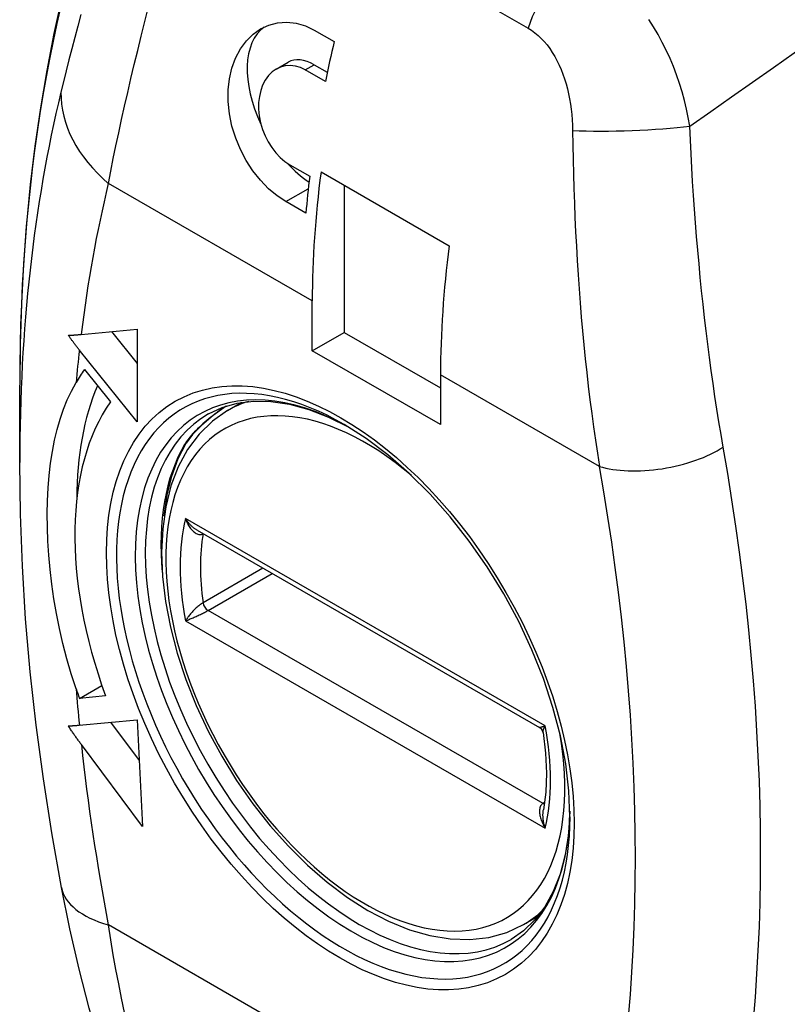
# Model space of a CAD drawing. Header units: inches. Extents: x 42.78 to 50.1, y 15.45 to 24.92.
# Tile 4 of 10: x 46.72 to 47.25, y 17.51 to 18.2. Entities that reach past the tile are written whole.
import ezdxf

# ---------------------------------------------------------------- set-up
doc = ezdxf.new("R2010")
doc.units = ezdxf.units.IN
doc.header["$MEASUREMENT"] = 0
doc.layers.add('Visible Edges(ANSI)', color=7, linetype='Continuous', lineweight=25)
doc.layers.add('Visible Tangent Edges(ANSI)', color=7, linetype='Continuous', lineweight=25)

msp = doc.modelspace()

# ---------------------------------------------------------------- linework, layer by layer
at = {"layer": 'Visible Edges(ANSI)'}
for p, q in [((46.92528, 18.18788), (46.9392, 18.17986)), ((46.89893, 18.16082), (46.90712, 18.16553)), ((46.933, 18.15215), (46.91908, 18.16017)), ((46.92529, 18.16374), (46.93434, 18.15853)), ((46.90822, 18.09436), (46.92214, 18.08635)), ((46.92998, 18.08929), (47.01906, 18.03799)), ((46.94617, 18.07996), (46.94617, 17.97791)), ((46.91946, 18.06067), (46.90554, 18.06868)), ((46.9239, 17.96509), (46.9239, 17.99969)), ((46.76337, 17.97647), (46.80232, 17.98004)), ((46.78445, 17.9784), (46.80232, 17.95618)), ((46.80232, 17.98004), (46.80232, 17.91566)), ((46.9239, 17.96509), (46.94617, 17.97791)), ((46.94617, 17.97791), (47.01298, 17.93944)), ((46.80232, 17.91566), (46.7621, 17.96567)), ((47.01298, 17.91379), (46.9239, 17.96509)), ((46.76558, 17.95205), (46.78366, 17.92957)), ((47.01298, 17.94839), (47.01298, 17.91379)), ((46.72068, 17.88739), (46.72068, 17.94132)), ((46.86506, 17.92358), (46.87506, 17.92933)), ((46.84393, 17.84042), (47.0818, 17.70344)), ((46.76221, 17.72365), (46.77774, 17.7326)), ((46.7803, 17.72531), (46.76221, 17.72365)), ((46.7621, 17.70506), (46.80221, 17.70874)), ((46.7838, 17.70705), (46.80364, 17.68049)), ((46.80221, 17.70874), (46.80594, 17.63475)), ((46.80594, 17.63475), (46.7635, 17.69158)), ((47.07066, 17.56655), (47.08066, 17.5723))]:
    msp.add_line(p, q, dxfattribs=at)
at = {"layer": 'Visible Edges(ANSI)', "flags": 128}
for points in [[(46.79592, 18.35238), (46.78679, 18.32996), (46.77825, 18.30704), (46.7703, 18.28363), (46.76294, 18.25974), (46.75617, 18.23541), (46.75, 18.21062), (46.74441, 18.18541), (46.73942, 18.15977), (46.73502, 18.13374), (46.73121, 18.10731), (46.72798, 18.08051), (46.72535, 18.05334), (46.7233, 18.02583), (46.72184, 17.99797), (46.72097, 17.9698), (46.72068, 17.94132)], [(46.90554, 18.06868), (46.89956, 18.07264), (46.8936, 18.07761), (46.88789, 18.0835), (46.88262, 18.09016), (46.87795, 18.09737), (46.87399, 18.10487), (46.87071, 18.11277), (46.8681, 18.12111), (46.86631, 18.12966), (46.86543, 18.13817), (46.86546, 18.14639), (46.86632, 18.1541), (46.86803, 18.16141), (46.87061, 18.16838), (46.874, 18.17476), (46.87815, 18.18033), (46.8829, 18.18499), (46.88805, 18.18862), (46.89364, 18.19125), (46.89974, 18.19289), (46.90615, 18.1934), (46.91269, 18.19269), (46.91914, 18.19081), (46.92528, 18.18788)], [(46.91908, 18.16017), (46.9157, 18.16179), (46.91217, 18.16285), (46.90861, 18.16327), (46.90513, 18.16303), (46.90183, 18.16216), (46.89882, 18.16075), (46.89604, 18.15877), (46.8935, 18.15623), (46.89127, 18.15317), (46.88945, 18.14966), (46.88807, 18.14581), (46.88715, 18.14178), (46.88667, 18.13752), (46.88664, 18.13296), (46.88709, 18.12825), (46.88802, 18.1235), (46.88939, 18.11887), (46.89112, 18.11448), (46.89323, 18.11031), (46.89573, 18.1063), (46.89857, 18.10259), (46.90167, 18.09931), (46.90493, 18.09655), (46.90822, 18.09436)], [(46.75454, 17.97587), (46.7549, 17.97588), (46.75526, 17.9759), (46.75562, 17.97592), (46.75598, 17.97593), (46.75635, 17.97595), (46.75671, 17.97597), (46.75708, 17.97599), (46.75745, 17.97601), (46.75781, 17.97604), (46.75818, 17.97606), (46.75855, 17.97608), (46.75892, 17.97611), (46.75929, 17.97613), (46.75966, 17.97616), (46.76003, 17.97619), (46.7604, 17.97622), (46.76077, 17.97624), (46.76114, 17.97627), (46.76151, 17.9763), (46.76188, 17.97634), (46.76226, 17.97637), (46.76263, 17.9764), (46.763, 17.97643), (46.76337, 17.97647)], [(46.7621, 17.96567), (46.76178, 17.96607), (46.76146, 17.96647), (46.76114, 17.96688), (46.76082, 17.96728), (46.7605, 17.96769), (46.76018, 17.96811), (46.75986, 17.96852), (46.75954, 17.96894), (46.75922, 17.96936), (46.75891, 17.96978), (46.75859, 17.9702), (46.75827, 17.97062), (46.75796, 17.97105), (46.75764, 17.97148), (46.75733, 17.97191), (46.75701, 17.97234), (46.7567, 17.97278), (46.75639, 17.97321), (46.75608, 17.97365), (46.75577, 17.97409), (46.75546, 17.97453), (46.75515, 17.97498), (46.75484, 17.97542), (46.75454, 17.97587)], [(46.75981, 17.73038), (46.7564, 17.7408), (46.75334, 17.75124), (46.75064, 17.76169), (46.74826, 17.77212), (46.7462, 17.78251), (46.74445, 17.79281), (46.74299, 17.80302), (46.74182, 17.81311), (46.74093, 17.82306), (46.7403, 17.83282), (46.73994, 17.84239), (46.73984, 17.85175), (46.74002, 17.86089), (46.74046, 17.86982), (46.74118, 17.87851), (46.74217, 17.88697), (46.74343, 17.89516), (46.74495, 17.90299), (46.74675, 17.91048), (46.74881, 17.91762), (46.75115, 17.92444), (46.75376, 17.93093), (46.75665, 17.93711), (46.75981, 17.94298)], [(46.86411, 17.92674), (46.85502, 17.92012), (46.8471, 17.91347), (46.84077, 17.907), (46.83637, 17.90103)], [(46.85177, 17.92127), (46.86136, 17.92578), (46.87182, 17.92876), (46.88313, 17.93016), (46.89523, 17.92992), (46.90803, 17.92799), (46.92141, 17.92435), (46.93522, 17.919), (46.94932, 17.91195)], [(46.86506, 17.92358), (46.85453, 17.91625), (46.84524, 17.90719), (46.83731, 17.89654), (46.83082, 17.88448), (46.82577, 17.87118), (46.82216, 17.85677), (46.82, 17.8414), (46.81927, 17.8252), (46.81994, 17.80831), (46.822, 17.79088), (46.82541, 17.77305), (46.83012, 17.75499), (46.83611, 17.73684), (46.8433, 17.71877), (46.85162, 17.70095), (46.861, 17.68353), (46.87136, 17.66667), (46.8826, 17.65052), (46.89462, 17.63524), (46.90731, 17.62095), (46.92056, 17.6078), (46.93427, 17.59591), (46.94832, 17.58538), (46.96258, 17.57632), (46.97696, 17.56883), (46.99134, 17.56298), (47.00562, 17.55886), (47.01966, 17.55655), (47.03335, 17.55612), (47.04653, 17.55763), (47.05904, 17.56111), (47.07066, 17.56655)], [(47.10293, 17.64144), (47.10218, 17.65946), (47.09994, 17.67826), (47.09622, 17.69765), (47.09103, 17.71743), (47.08444, 17.73739), (47.0765, 17.75733), (47.06728, 17.77704), (47.05689, 17.79633), (47.04542, 17.815), (47.033, 17.83287), (47.01974, 17.84974), (47.00578, 17.86546), (46.99128, 17.87988), (46.97638, 17.89283), (46.96124, 17.90421), (46.94604, 17.9139)], [(46.82108, 17.85044), (46.82314, 17.86479), (46.82641, 17.87808), (46.83084, 17.89019), (46.83637, 17.90103)], [(46.74972, 17.59238), (46.74297, 17.63017), (46.7371, 17.66775), (46.73212, 17.70511), (46.72802, 17.74219), (46.72482, 17.77899), (46.72252, 17.81548), (46.72114, 17.85162), (46.72068, 17.88739)], [(46.75444, 17.70457), (46.75475, 17.70459), (46.75506, 17.7046), (46.75537, 17.70461), (46.75568, 17.70462), (46.756, 17.70464), (46.75631, 17.70465), (46.75663, 17.70467), (46.75695, 17.70468), (46.75726, 17.7047), (46.75758, 17.70472), (46.7579, 17.70474), (46.75822, 17.70476), (46.75854, 17.70478), (46.75886, 17.7048), (46.75919, 17.70482), (46.75951, 17.70485), (46.75983, 17.70487), (46.76016, 17.7049), (46.76048, 17.70492), (46.7608, 17.70495), (46.76113, 17.70498), (46.76145, 17.705), (46.76178, 17.70503), (46.7621, 17.70506)], [(46.7635, 17.69158), (46.76312, 17.6921), (46.76274, 17.69261), (46.76236, 17.69313), (46.76198, 17.69365), (46.7616, 17.69417), (46.76122, 17.6947), (46.76084, 17.69522), (46.76046, 17.69576), (46.76007, 17.69629), (46.75969, 17.69683), (46.75932, 17.69736), (46.75894, 17.69791), (46.75856, 17.69845), (46.75818, 17.699), (46.7578, 17.69954), (46.75743, 17.70009), (46.75705, 17.70065), (46.75667, 17.7012), (46.7563, 17.70176), (46.75593, 17.70232), (46.75555, 17.70288), (46.75518, 17.70344), (46.75481, 17.70401), (46.75444, 17.70457)], [(47.08418, 17.69998), (47.0834, 17.70195), (47.0818, 17.70344)], [(47.08418, 17.69998), (47.08593, 17.6855), (47.08655, 17.67163), (47.08605, 17.65852), (47.08446, 17.6463)], [(47.1029, 17.64526), (47.10192, 17.62953), (47.09962, 17.6149), (47.09605, 17.6015), (47.09129, 17.58946), (47.08542, 17.57888), (47.07854, 17.5698), (47.07071, 17.56224), (47.06199, 17.55621)], [(46.81087, 17.3901), (46.80154, 17.41128), (46.79267, 17.43375), (46.78426, 17.45748), (46.77629, 17.48247), (46.76882, 17.50858), (46.76189, 17.53566), (46.75552, 17.56363), (46.74972, 17.59238)]]:
    msp.add_lwpolyline(points, dxfattribs=at)
at = {"layer": 'Visible Edges(ANSI)'}
for centre, major_axis, start_param, end_param in [((46.92529, 18.13397), (-0.03291, 0.05715), 0.055352, 1.440516), ((47.37639, 18.26827), (-0.32425, -0.56307), 5.183286, 5.230698), ((46.92529, 18.13397), (-0.01817, 0.03156), 5.499721, 6.283185), ((46.92529, 18.13397), (0.03291, -0.05715), 5.086085, 5.421649), ((47.37639, 18.26827), (-0.32425, -0.56307), 5.345321, 5.391141), ((47.38335, 18.26427), (0.32425, 0.56307), 2.19146, 2.354261), ((47.47243, 18.21297), (-0.32425, -0.56307), 5.333052, 5.495853), ((46.94339, 17.73097), (-0.1449, 0.25162), 0.263733, 0.323023), ((46.96566, 17.74379), (0.1449, -0.25162), 3.553686, 3.926806), ((46.94339, 17.73097), (-0.13016, 0.22603), 0.263733, 1.273186), ((46.94339, 17.73097), (-0.1449, 0.25162), 1.25164, 1.277026)]:
    msp.add_ellipse(centre, major_axis=major_axis, ratio=0.578093, start_param=start_param, end_param=end_param, dxfattribs=at)
at = {"layer": 'Visible Tangent Edges(ANSI)'}
for p, q in [((46.84189, 18.32276), (47.07379, 18.18922)), ((46.91908, 18.16017), (46.92529, 18.16374)), ((46.9239, 17.99969), (46.78225, 18.08126)), ((46.90554, 18.06868), (46.92113, 18.07766)), ((47.12339, 17.88481), (47.01298, 17.94839)), ((47.08576, 17.70456), (46.83582, 17.84849)), ((46.84802, 17.83804), (46.84804, 17.83806)), ((46.88966, 17.81409), (46.84802, 17.79011)), ((46.8515, 17.78471), (46.89609, 17.81039)), ((47.08422, 17.6507), (46.8515, 17.78471)), ((46.83582, 17.77742), (47.08576, 17.63349)), ((47.08525, 17.65129), (47.08422, 17.6507)), ((47.12339, 17.36982), (46.78225, 17.56627))]:
    msp.add_line(p, q, dxfattribs=at)
at = {"layer": 'Visible Tangent Edges(ANSI)', "flags": 128}
for points in [[(46.78225, 18.08126), (46.78394, 18.08988), (46.78571, 18.09865), (46.78756, 18.10756), (46.78949, 18.1166), (46.7915, 18.12579), (46.79358, 18.13512), (46.79574, 18.14458), (46.79798, 18.15417), (46.80028, 18.16389), (46.80266, 18.17374), (46.8051, 18.18371), (46.80761, 18.1938), (46.81018, 18.20401)], [(47.18613, 18.12109), (47.20065, 18.13127), (47.21517, 18.14145), (47.22969, 18.15163), (47.2442, 18.16181), (47.25872, 18.17199), (47.27324, 18.18217), (47.28776, 18.19235), (47.30228, 18.20254)], [(46.76307, 18.19866), (46.76095, 18.1906), (46.75889, 18.18264), (46.75687, 18.17481), (46.75491, 18.16709), (46.753, 18.1595), (46.75115, 18.15202), (46.74936, 18.14467)], [(47.18613, 18.12109), (47.1851, 18.12705), (47.18387, 18.13302), (47.18245, 18.13898), (47.18082, 18.14492), (47.179, 18.15082), (47.17699, 18.15667), (47.17479, 18.16246), (47.1724, 18.16817), (47.16982, 18.1738), (47.16706, 18.17933), (47.1641, 18.18477), (47.16097, 18.19008), (47.15766, 18.19526)], [(47.07379, 18.18922), (47.07618, 18.18773), (47.0785, 18.18604), (47.08076, 18.18416), (47.08293, 18.18211), (47.085, 18.17989), (47.08698, 18.17752), (47.08886, 18.175), (47.09064, 18.17234), (47.09232, 18.16955), (47.0939, 18.16663), (47.09537, 18.1636), (47.09674, 18.16047), (47.098, 18.15724), (47.09916, 18.15393), (47.1002, 18.15055), (47.10114, 18.14711), (47.10196, 18.14361), (47.10268, 18.14005), (47.1033, 18.13646), (47.10381, 18.13282), (47.10421, 18.12916), (47.10451, 18.12548), (47.1047, 18.12179), (47.10478, 18.1181)], [(47.10478, 18.1181), (47.10491, 18.108), (47.10509, 18.09791), (47.10532, 18.08784), (47.10561, 18.07778), (47.10596, 18.06773), (47.10636, 18.05772), (47.10682, 18.04773), (47.10734, 18.03777), (47.10791, 18.02784), (47.10854, 18.01796), (47.10923, 18.00812), (47.10997, 17.99832), (47.11077, 17.98856), (47.11163, 17.97885), (47.11254, 17.96918), (47.11352, 17.95956), (47.11455, 17.94999), (47.11564, 17.94048), (47.11678, 17.93103), (47.11799, 17.92164), (47.11925, 17.91232), (47.12057, 17.90307), (47.12195, 17.8939), (47.12339, 17.88481)], [(47.20935, 17.89825), (47.20785, 17.90693), (47.20639, 17.9157), (47.20498, 17.92453), (47.20362, 17.93344), (47.2023, 17.94241), (47.20103, 17.95144), (47.1998, 17.96052), (47.19863, 17.96967), (47.1975, 17.97885), (47.19641, 17.98809), (47.19538, 17.99737), (47.19439, 18.00669), (47.19344, 18.01605), (47.19255, 18.02545), (47.19169, 18.03489), (47.19089, 18.04437), (47.19013, 18.05388), (47.18942, 18.06342), (47.18875, 18.07299), (47.18813, 18.08258), (47.18756, 18.09219), (47.18704, 18.10181), (47.18656, 18.11145), (47.18613, 18.12109)], [(46.86404, 17.92672), (46.86243, 17.92561), (46.86085, 17.92449), (46.85929, 17.92338), (46.85777, 17.92226), (46.85627, 17.92114), (46.8548, 17.92001), (46.85336, 17.91888), (46.85195, 17.91775), (46.85058, 17.91662), (46.84924, 17.91548), (46.84794, 17.91435), (46.84668, 17.91322), (46.84546, 17.91208), (46.84429, 17.91095), (46.84316, 17.90982), (46.84207, 17.90869), (46.84103, 17.90757), (46.84004, 17.90645), (46.8391, 17.90534), (46.83822, 17.90423), (46.83739, 17.90314), (46.83661, 17.90205), (46.8359, 17.90098), (46.83524, 17.89993)], [(46.84393, 17.84042), (46.84354, 17.84065), (46.84315, 17.8409), (46.84277, 17.84115), (46.84238, 17.84142), (46.84201, 17.8417), (46.84163, 17.84199), (46.84126, 17.84229), (46.8409, 17.84259), (46.84054, 17.84291), (46.84018, 17.84323), (46.83983, 17.84357), (46.83949, 17.84391), (46.83915, 17.84425), (46.83881, 17.84461), (46.83848, 17.84497), (46.83816, 17.84534), (46.83785, 17.84571), (46.83754, 17.84609), (46.83723, 17.84648), (46.83693, 17.84687), (46.83664, 17.84727), (46.83636, 17.84767), (46.83609, 17.84808), (46.83582, 17.84849)], [(46.83582, 17.84849), (46.83612, 17.84766), (46.83644, 17.84685), (46.83679, 17.84606), (46.83717, 17.84528), (46.83756, 17.84453), (46.83798, 17.84379), (46.83843, 17.84308), (46.83889, 17.8424), (46.83937, 17.84174), (46.83987, 17.84112), (46.8404, 17.84053), (46.84094, 17.83998), (46.8415, 17.83947), (46.84207, 17.83901), (46.84266, 17.8386), (46.84325, 17.83825), (46.84386, 17.83796), (46.84448, 17.83774), (46.84509, 17.83758), (46.8457, 17.83751), (46.84631, 17.83751), (46.8469, 17.8376), (46.84747, 17.83778), (46.84802, 17.83804)], [(46.84802, 17.79011), (46.84747, 17.78978), (46.8469, 17.7894), (46.84631, 17.78898), (46.8457, 17.78853), (46.84509, 17.78804), (46.84448, 17.78753), (46.84386, 17.78699), (46.84325, 17.78644), (46.84266, 17.78587), (46.84207, 17.7853), (46.8415, 17.78471), (46.84094, 17.78413), (46.8404, 17.78354), (46.83987, 17.78295), (46.83937, 17.78237), (46.83889, 17.78178), (46.83843, 17.78121), (46.83798, 17.78064), (46.83756, 17.78008), (46.83717, 17.77952), (46.83679, 17.77898), (46.83644, 17.77845), (46.83612, 17.77793), (46.83582, 17.77742)], [(46.83582, 17.77742), (46.83632, 17.77763), (46.83685, 17.77784), (46.8374, 17.77808), (46.83797, 17.77832), (46.83857, 17.77857), (46.83918, 17.77883), (46.83982, 17.77911), (46.84047, 17.77939), (46.84114, 17.77968), (46.84183, 17.77999), (46.84253, 17.7803), (46.84324, 17.78062), (46.84396, 17.78095), (46.84469, 17.78128), (46.84543, 17.78162), (46.84616, 17.78197), (46.84689, 17.78232), (46.84762, 17.78268), (46.84834, 17.78303), (46.84903, 17.78338), (46.8497, 17.78373), (46.85034, 17.78407), (46.85094, 17.7844), (46.8515, 17.78471)], [(47.08576, 17.70456), (47.0855, 17.70445), (47.08524, 17.70435), (47.08499, 17.70426), (47.08475, 17.70416), (47.08452, 17.70408), (47.0843, 17.70399), (47.08408, 17.70392), (47.08387, 17.70385), (47.08367, 17.70378), (47.08348, 17.70372), (47.08329, 17.70366), (47.08312, 17.70361), (47.08295, 17.70356), (47.08279, 17.70352), (47.08265, 17.70349), (47.08251, 17.70346), (47.08238, 17.70343), (47.08227, 17.70342), (47.08216, 17.70341), (47.08206, 17.7034), (47.08198, 17.7034), (47.08191, 17.70341), (47.08185, 17.70342), (47.0818, 17.70344)], [(47.08418, 17.69998), (47.08416, 17.70011), (47.08416, 17.70024), (47.08416, 17.70038), (47.08417, 17.70053), (47.08418, 17.70068), (47.08421, 17.70084), (47.08424, 17.701), (47.08427, 17.70117), (47.08432, 17.70135), (47.08437, 17.70153), (47.08443, 17.70172), (47.08449, 17.70191), (47.08457, 17.70211), (47.08464, 17.70231), (47.08473, 17.70252), (47.08482, 17.70273), (47.08492, 17.70294), (47.08502, 17.70316), (47.08513, 17.70339), (47.08524, 17.70361), (47.08536, 17.70384), (47.08549, 17.70408), (47.08562, 17.70432), (47.08576, 17.70456)], [(47.08422, 17.6507), (47.08371, 17.65035), (47.08326, 17.64994), (47.08287, 17.64945), (47.08253, 17.64891), (47.08226, 17.64832), (47.08205, 17.64768), (47.08189, 17.647), (47.08179, 17.64628), (47.08174, 17.64554), (47.08175, 17.64477), (47.0818, 17.64399), (47.08189, 17.64319), (47.08203, 17.64237), (47.08221, 17.64156), (47.08242, 17.64074), (47.08267, 17.63992), (47.08296, 17.63909), (47.08327, 17.63827), (47.08362, 17.63745), (47.08399, 17.63664), (47.0844, 17.63584), (47.08482, 17.63504), (47.08528, 17.63426), (47.08576, 17.63349)], [(47.08576, 17.63349), (47.08559, 17.634), (47.08542, 17.63451), (47.08527, 17.63504), (47.08513, 17.63556), (47.08499, 17.63609), (47.08486, 17.63662), (47.08475, 17.63716), (47.08464, 17.6377), (47.08455, 17.63824), (47.08446, 17.63878), (47.08438, 17.63933), (47.08432, 17.63987), (47.08426, 17.64042), (47.08422, 17.64097), (47.08419, 17.64151), (47.08417, 17.64206), (47.08416, 17.6426), (47.08416, 17.64314), (47.08418, 17.64368), (47.0842, 17.64422), (47.08425, 17.64475), (47.0843, 17.64528), (47.08437, 17.64579), (47.08446, 17.6463)], [(46.79358, 17.50553), (46.7915, 17.51536), (46.78949, 17.52531), (46.78756, 17.53539), (46.78571, 17.54557), (46.78394, 17.55587), (46.78225, 17.56627)]]:
    msp.add_lwpolyline(points, dxfattribs=at)
at = {"layer": 'Visible Tangent Edges(ANSI)'}
for centre, major_axis, ratio, start_param, end_param in [((47.75942, 17.34315), (-0.73308, 1.27302), 0.578093, 0.411234, 0.787332), ((47.11159, 18.19047), (0.02947, 0.05118), 0.578093, 0.783464, 1.915421), ((47.7126, 17.31618), (0.70004, -1.21564), 0.578093, 3.687859, 3.928925), ((46.86576, 18.12935), (-0.11479, 0.02781), 0.697223, 0.152692, 0.93809), ((47.14383, 18.12348), (0.05902, 0.00198), 0.092057, 3.98636, 5.508165), ((47.68814, 17.3021), (-0.65836, 1.14326), 0.578093, 0.546266, 0.65545), ((47.68814, 17.3021), (-0.65836, 1.14326), 0.578093, 0.666225, 0.688616), ((46.95196, 17.7359), (-0.10655, 0.18503), 0.578093, 5.51725, 10.190713), ((46.94543, 17.73214), (0.11116, -0.19303), 0.578093, 2.354261, 7.070517), ((46.96079, 17.74099), (0.09781, -0.16985), 0.578093, 2.1256, 7.299178), ((46.96786, 17.74506), (-0.1028, 0.17852), 0.578093, 6.149189, 6.283185), ((46.95688, 17.73874), (0.10511, -0.18253), 0.578093, 3.141593, 6.283185), ((46.96775, 17.745), (-0.10511, 0.18253), 0.578093, 0.313138, 0.89923), ((46.83215, 17.90355), (0.00423, -0.00252), 0.776291, 5.873041, 6.283185), ((47.16515, 17.90886), (0.05816, 0.01026), 0.433501, 3.838049, 5.496112), ((46.18836, 18.21805), (-0.73891, 1.28314), 0.578093, 3.705559, 4.15229), ((46.14296, 18.19191), (0.70955, -1.23216), 0.578093, 0.563966, 1.010698), ((46.96079, 17.74099), (0.09082, -0.15772), 0.578093, 3.687778, 4.170071), ((46.96786, 17.74506), (-0.08583, 0.14905), 0.578093, 0.616049, 0.958615), ((46.8515, 17.83534), (0.0025, -0.00433), 0.578093, 3.75096, 3.757642), ((46.8515, 17.7888), (0.0025, -0.00433), 0.578093, 4.100207, 5.499721), ((47.68814, 17.3021), (-0.65836, 1.14326), 0.578093, 0.886048, 0.908439), ((46.96079, 17.74099), (-0.09082, 0.15772), 0.578093, 3.687778, 4.170071), ((47.68814, 17.3021), (-0.65836, 1.14326), 0.578093, 0.920283, 1.028398), ((47.08422, 17.65478), (-0.0025, 0.00433), 0.578093, 2.358128, 2.614499), ((46.86576, 17.61436), (-0.11605, -0.02198), 0.421198, 0, 0.691107), ((46.96786, 17.74506), (0.1028, -0.17852), 0.578093, 0, 0.133996)]:
    msp.add_ellipse(centre, major_axis=major_axis, ratio=ratio, start_param=start_param, end_param=end_param, dxfattribs=at)
msp.add_ellipse((46.94339, 17.73097), major_axis=(0.11463, -0.19906), ratio=0.578093, dxfattribs=at)

doc.saveas('drawing.dxf')
